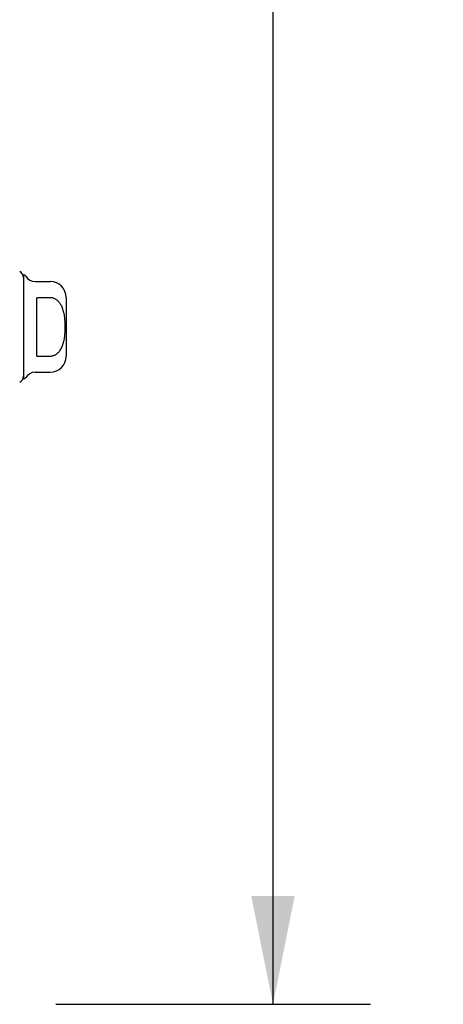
# Model space of a CAD drawing. Header units: inches. Extents: x 0 to 136, y 0 to 88.
# Tile 7 of 63: x 22.31 to 25.43, y 28.63 to 35.9. Entities that reach past the tile are written whole.
import ezdxf

# ---------------------------------------------------------------- set-up
doc = ezdxf.new("R2010")
doc.units = ezdxf.units.IN
doc.header["$LTSCALE"] = 7.48
doc.header["$MEASUREMENT"] = 0
doc.layers.get('0').update_dxf_attribs({"linetype": 'CONTINUOUS'})
doc.layers.add('DIMENSIONS', color=7, linetype='CONTINUOUS')
doc.layers.add('DOOR_ASSEMBLY', color=7, linetype='CONTINUOUS')
doc.styles.get("Standard").update_dxf_attribs({"font": 'arial.ttf'})
doc.dimstyles.new('DIMSTYLE_1', dxfattribs={"dimtxt": 0.6, "dimasz": 0.8, "dimexe": 0.09, "dimexo": 0.07, "dimgap": 0.0375, "dimtad": 0, "dimtih": 1, "dimtoh": 1, "dimzin": 4, "dimdsep": 46, "dimtxsty": 'Standard', "dimblk": '_FILLED', "dimblk1": '_FILLED', "dimblk2": '_FILLED', "dimcen": 0.09, "dimadec": 3, "dimazin": 1, "dimtfac": 1, "dimtdec": 3, "dimtofl": 0, "dimtmove": 0, "dimatfit": 3, "dimldrblk": '_FILLED', "dimfxl": 0, "dimtolj": 1, "dimtzin": 4, "dimarcsym": 0})

# ---------------------------------------------------------------- blocks, each defined once
blk = doc.blocks.new('_FILLED')
at = {"color": 0, "linetype": 'ByBlock'}
blk.add_solid([(0, 0), (-1, 0.2), (-1, -0.2)], dxfattribs=at)
blk = doc.blocks.new('*D10')
at = {"layer": 'DIMENSIONS', "color": 2, "linetype": 'Continuous'}
for p, q in [((22.5726, 58.3826), (24.893, 58.3826)), ((24.173, 58.3826), (24.173, 44.4386)), ((24.173, 28.6326), (24.173, 42.3386)), ((22.5726, 28.6326), (24.893, 28.6326))]:
    blk.add_line(p, q, dxfattribs=at)
at = {"layer": 'DIMENSIONS', "color": 2, "linetype": 'Continuous', "xscale": 0.8, "yscale": 0.8, "zscale": 0.8}
for p, rotation in [((24.173, 58.3826), 90), ((24.173, 28.6326), 270)]:
    blk.add_blockref('_FILLED', p, dxfattribs=dict(at, rotation=rotation))
at = {"layer": 'DIMENSIONS', "color": 2, "linetype": 'Continuous', "insert": (24.173, 44.1386), "char_height": 0.6, "width": 2.511524, "attachment_point": 2, "line_spacing_factor": 0.9}
blk.add_mtext('29.75\\PDOOR', dxfattribs=at)

msp = doc.modelspace()

# ---------------------------------------------------------------- linework, layer by layer
at = {"layer": 'DOOR_ASSEMBLY', "color": 7, "linetype": 'Continuous'}
for p, q in [((22.3326, 34.0165), (22.3326, 33.2488)), ((22.4179, 33.9673), (22.5295, 33.9673)), ((22.5295, 33.8483), (22.4311, 33.8483)), ((22.4311, 33.417), (22.4311, 33.8483)), ((22.6476, 33.8492), (22.6476, 33.4161)), ((22.4311, 33.417), (22.5295, 33.417)), ((22.4179, 33.298), (22.5295, 33.298))]:
    msp.add_line(p, q, dxfattribs=at)
msp.add_lwpolyline([(22.5295, 33.417), (22.5338, 33.4171), (22.5382, 33.4175), (22.5425, 33.4181), (22.5468, 33.419), (22.5512, 33.4201), (22.5555, 33.4215), (22.5598, 33.4232), (22.564, 33.4251), (22.5683, 33.4273), (22.5725, 33.4298), (22.5767, 33.4326), (22.5808, 33.4357), (22.5849, 33.4391), (22.589, 33.4429), (22.593, 33.447), (22.5969, 33.4515), (22.6008, 33.4564), (22.6046, 33.4617), (22.6082, 33.4675), (22.6118, 33.4737), (22.6152, 33.4803), (22.6184, 33.4872), (22.6213, 33.4945), (22.6241, 33.5022), (22.6266, 33.5101), (22.6289, 33.5182), (22.631, 33.5266), (22.6328, 33.5353), (22.6344, 33.5442), (22.6358, 33.5533), (22.6371, 33.5627), (22.6381, 33.5722), (22.639, 33.582), (22.6397, 33.5919), (22.6402, 33.6019), (22.6405, 33.612), (22.6408, 33.6222), (22.6408, 33.6324), (22.6408, 33.6427), (22.6406, 33.6529), (22.6402, 33.663), (22.6397, 33.673), (22.639, 33.6829), (22.6381, 33.6926), (22.6371, 33.7022), (22.6359, 33.7116), (22.6345, 33.7207), (22.6329, 33.7296), (22.631, 33.7382), (22.629, 33.7467), (22.6267, 33.7548), (22.6242, 33.7628), (22.6214, 33.7705), (22.6184, 33.7778), (22.6152, 33.7849), (22.6118, 33.7915), (22.6083, 33.7977), (22.6046, 33.8035), (22.6008, 33.8088), (22.5969, 33.8137), (22.593, 33.8182), (22.589, 33.8223), (22.5849, 33.8261), (22.5808, 33.8295), (22.5767, 33.8326), (22.5725, 33.8354), (22.5683, 33.8379), (22.564, 33.8401), (22.5598, 33.8421), (22.5555, 33.8437), (22.5512, 33.8451), (22.5468, 33.8463), (22.5425, 33.8471), (22.5382, 33.8478), (22.5338, 33.8481), (22.5295, 33.8483)], dxfattribs=at)
for centre, radius, start, end in [((22.2834, 33.9968), 0.0492, 0, 63.88511), ((22.3327, 33.9968), 0.0197, 30, 90.11459), ((22.4179, 34.046), 0.0787, 210, 270), ((22.5295, 33.8492), 0.1181, 0, 90), ((22.5295, 33.4161), 0.1181, 270, 360), ((22.4179, 33.2192), 0.0787, 90, 150), ((22.2834, 33.2684), 0.0492, 296.11489, 360), ((22.3327, 33.2684), 0.0197, 269.88541, 330)]:
    msp.add_arc(centre, radius, start, end, dxfattribs=at)

# ---------------------------------------------------------------- dimensions: what is measured, and where the dimension line sits
at = {"layer": 'DIMENSIONS', "color": 2, "linetype": 'Continuous'}
dim = msp.add_linear_dim(base=(24.173, 28.6326), p1=(22.5026, 58.3826), p2=(22.5026, 28.6326), angle=270, text='<>\\PDOOR', dimstyle='DIMSTYLE_1', dxfattribs=at)
dim.commit()
dim.dimension.update_dxf_attribs({"geometry": '*D10', "text_midpoint": (24.173, 43.3886), "dimtype": 160})

doc.saveas('drawing.dxf')
